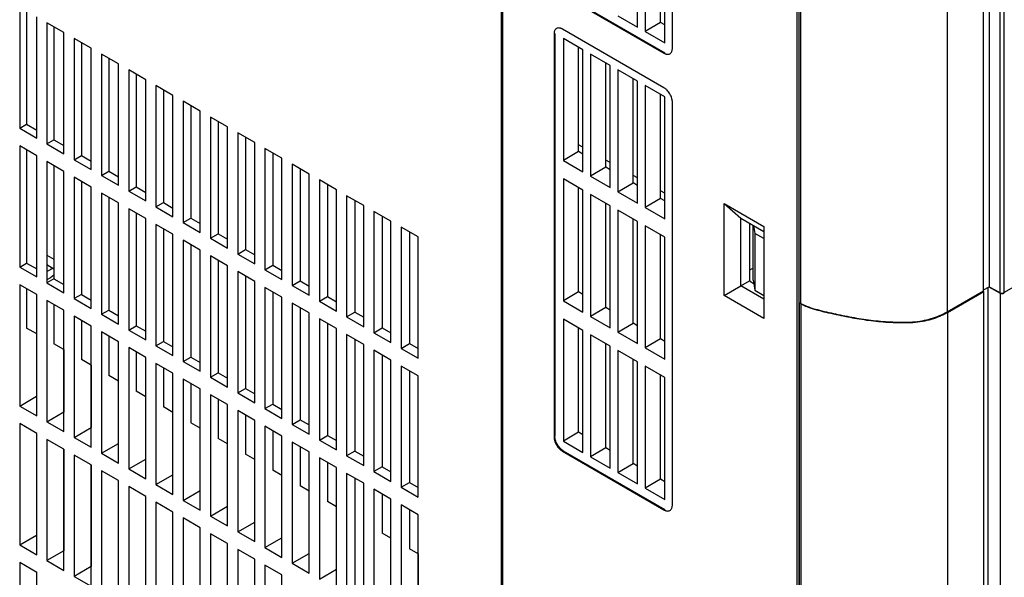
# Model space of a CAD drawing. Header units: millimetres. Extents: x 0 to 423, y 0 to 297.
# Tile 18 of 41: x 311 to 367, y 101 to 132. Entities that reach past the tile are written whole.
import ezdxf

# ---------------------------------------------------------------- set-up
doc = ezdxf.new("R2010")
doc.units = ezdxf.units.MM
doc.layers.add('实线', color=2, linetype='Continuous', lineweight=25)

msp = doc.modelspace()

# ---------------------------------------------------------------- linework, layer by layer
at = {"layer": '实线', "color": 2, "linetype": 'Continuous', "lineweight": 25, "true_color": 0xffff00}
for p, q in [((338.5428, 162.7689), (338.5428, 77.6266)), ((338.6371, 77.5722), (338.6371, 162.7144)), ((366.5852, 158.3184), (366.5852, 117.0667)), ((366.8185, 158.3196), (366.8185, 117.0679)), ((365.9841, 155.7214), (365.9841, 117.4018)), ((365.6668, 117.1642), (365.6668, 154.4158)), ((348.1761, 130.8089), (348.1761, 153.4617)), ((355.1834, 153.1625), (355.1834, 68.0202)), ((355.2777, 153.2169), (355.2777, 68.0746)), ((355.2827, 153.0784), (355.2827, 116.5253)), ((355.4024, 116.4586), (355.4024, 153.0093)), ((363.6228, 153.2359), (363.6228, 115.9843)), ((366.8185, 117.0679), (407.3231, 140.4507)), ((346.2148, 131.9975), (346.2148, 138.8559)), ((346.639, 138.6116), (346.639, 131.7521)), ((347.5124, 132.2563), (347.5124, 138.1079)), ((347.7478, 131.1115), (347.7478, 137.972)), ((341.9943, 133.8332), (347.7047, 130.5367)), ((342.0415, 133.8604), (347.7519, 130.5639)), ((311.4774, 133.1349), (311.4774, 126.3142)), ((311.8678, 132.9095), (311.8678, 126.5396)), ((312.4342, 125.7618), (312.4342, 132.5825)), ((345.1079, 132.6372), (346.2148, 131.9974)), ((313.9663, 131.6981), (313.0094, 132.2504)), ((313.0094, 132.2504), (313.0094, 125.4297)), ((313.4056, 132.0217), (313.4056, 125.6584)), ((347.7047, 128.5925), (341.9943, 131.889)), ((347.5124, 132.2563), (346.639, 131.7522)), ((347.7478, 132.1213), (347.5124, 132.2563)), ((313.9663, 124.8774), (313.9663, 131.6981)), ((315.4983, 130.8136), (314.5415, 131.366)), ((314.5415, 131.366), (314.5415, 124.5453)), ((341.5229, 131.6168), (341.5229, 108.964)), ((341.5701, 131.644), (341.5701, 108.9912)), ((342.0456, 131.3608), (342.0456, 124.5078)), ((343.1488, 130.7247), (342.0456, 131.3607)), ((346.639, 131.7522), (347.7478, 131.1114)), ((314.9434, 131.134), (314.9434, 124.7773)), ((315.4983, 123.9929), (315.4983, 130.8136)), ((342.9016, 125.002), (342.9016, 130.8672)), ((343.1488, 123.8705), (343.1488, 130.7245)), ((316.0736, 130.4815), (316.0736, 123.6609)), ((317.0304, 129.9292), (316.0736, 130.4815)), ((316.4811, 130.2463), (316.4811, 123.8962)), ((343.5767, 130.478), (343.5767, 123.6228)), ((344.6818, 129.8408), (343.5767, 130.4779)), ((347.7047, 130.5367), (347.7519, 130.5639)), ((317.0304, 123.1085), (317.0304, 129.9292)), ((318.5624, 129.0447), (317.6056, 129.5971)), ((317.6056, 129.5971), (317.6056, 122.7764)), ((344.4385, 124.1204), (344.4385, 129.981)), ((344.6818, 122.9844), (344.6818, 129.8406)), ((345.1079, 129.5952), (345.1079, 122.7378)), ((346.2148, 128.9569), (345.1079, 129.5951)), ((318.0189, 129.3585), (318.0189, 123.015)), ((318.5624, 122.2241), (318.5624, 129.0447)), ((345.9754, 123.2387), (345.9754, 129.0949)), ((319.1377, 128.7127), (319.1377, 121.892)), ((320.0945, 128.1603), (319.1377, 128.7127)), ((319.5567, 128.4708), (319.5567, 122.1339)), ((346.2148, 122.0984), (346.2148, 128.9567)), ((346.639, 128.7124), (346.639, 121.8529)), ((347.7478, 128.073), (346.639, 128.7122)), ((320.0945, 121.3396), (320.0945, 128.1603)), ((347.5124, 122.3571), (347.5124, 128.2087)), ((347.7478, 121.2123), (347.7478, 128.0728)), ((321.6266, 127.2759), (320.6698, 127.8282)), ((320.6698, 127.8282), (320.6698, 121.0075)), ((321.0945, 127.583), (321.0945, 121.2527)), ((348.1761, 105.1232), (348.1761, 127.776)), ((321.6266, 120.4552), (321.6266, 127.2759)), ((323.1586, 126.3914), (322.2018, 126.9438)), ((322.2018, 126.9438), (322.2018, 120.1231)), ((311.4774, 126.3142), (311.8678, 126.5396)), ((311.4774, 126.3142), (312.4342, 125.7618)), ((311.8678, 126.5396), (312.4342, 126.215)), ((322.6323, 126.6953), (322.6323, 120.3716)), ((323.1586, 119.5707), (323.1586, 126.3914)), ((323.7339, 126.0593), (323.7339, 119.2387)), ((324.6907, 125.507), (323.7339, 126.0593)), ((324.1701, 125.8075), (324.1701, 119.4905)), ((341.5701, 126.1356), (341.5229, 126.1621)), ((312.4342, 124.7709), (311.4774, 125.3233)), ((311.4774, 125.3233), (311.4774, 118.5026)), ((313.0094, 125.4297), (313.4056, 125.6584)), ((313.0094, 125.4297), (313.9663, 124.8774)), ((313.4056, 125.6584), (313.9663, 125.3372)), ((324.6907, 118.6863), (324.6907, 125.507)), ((325.266, 125.1749), (325.266, 118.3542)), ((326.2228, 124.6225), (325.266, 125.1749)), ((341.5229, 125.4653), (341.5701, 125.4385)), ((343.1488, 125.2463), (342.9016, 125.3855)), ((311.8678, 125.0979), (311.8678, 118.728)), ((312.4342, 117.9503), (312.4342, 124.7709)), ((314.5415, 124.5453), (314.9434, 124.7773)), ((314.9434, 124.7773), (315.4983, 124.4593)), ((325.7079, 124.9198), (325.7079, 118.6093)), ((326.2228, 117.8019), (326.2228, 124.6225)), ((341.5701, 124.8557), (341.5229, 124.8829)), ((342.9015, 125.002), (342.0456, 124.5079)), ((343.1488, 124.8602), (342.9015, 125.002)), ((313.9663, 123.8865), (313.0094, 124.4389)), ((313.0094, 124.4389), (313.0094, 117.6182)), ((313.4056, 124.2102), (313.4056, 117.8469)), ((314.5415, 124.5453), (315.4983, 123.9929)), ((326.798, 124.2904), (326.798, 117.4698)), ((327.7548, 123.7381), (326.798, 124.2904)), ((327.2457, 124.032), (327.2457, 117.7282)), ((342.0456, 124.5079), (343.1488, 123.8704)), ((344.4385, 124.1204), (343.5767, 123.6229)), ((344.6818, 124.3827), (344.4385, 124.5198)), ((344.6818, 123.9809), (344.4385, 124.1204)), ((313.9663, 117.0658), (313.9663, 123.8865)), ((314.5415, 123.5544), (314.5415, 116.7337)), ((315.4983, 123.0021), (314.5415, 123.5544)), ((316.0736, 123.6609), (316.4811, 123.8962)), ((316.0736, 123.6609), (317.0304, 123.1085)), ((316.4811, 123.8962), (317.0304, 123.5814)), ((327.7548, 116.9174), (327.7548, 123.7381)), ((342.0456, 123.4676), (342.0456, 116.6146)), ((343.1488, 122.8315), (342.0456, 123.4675)), ((343.5767, 123.6229), (344.6818, 122.9843)), ((346.2148, 123.5192), (345.9754, 123.654)), ((314.9434, 123.3224), (314.9434, 116.9657)), ((315.4983, 116.1814), (315.4983, 123.0021)), ((317.6056, 122.7764), (318.0189, 123.015)), ((318.0189, 123.015), (318.5624, 122.7036)), ((329.2869, 122.8536), (328.3301, 123.406)), ((328.3301, 123.406), (328.3301, 116.5853)), ((328.7834, 123.1443), (328.7834, 116.8471)), ((342.9016, 117.1088), (342.9016, 122.974)), ((345.1079, 122.7378), (345.9754, 123.2387)), ((346.2148, 123.1015), (345.9754, 123.2388)), ((316.0736, 122.67), (316.0736, 115.8493)), ((317.0304, 122.1176), (316.0736, 122.67)), ((316.4811, 122.4347), (316.4811, 116.0846)), ((317.6056, 122.7764), (318.5624, 122.2241)), ((329.2869, 116.033), (329.2869, 122.8536)), ((330.819, 121.9692), (329.8622, 122.5216)), ((329.8622, 122.5216), (329.8622, 115.7009)), ((343.1488, 115.9772), (343.1488, 122.8313)), ((343.5767, 122.5848), (343.5767, 115.7296)), ((344.6818, 121.9475), (343.5767, 122.5847)), ((345.1079, 122.738), (346.2148, 122.0982)), ((347.5124, 122.3571), (346.639, 121.853)), ((347.7478, 122.6557), (347.5124, 122.7882)), ((347.7478, 122.2221), (347.5124, 122.3571)), ((317.0304, 115.2969), (317.0304, 122.1176)), ((319.1377, 121.892), (319.5567, 122.1339)), ((319.1377, 121.892), (320.0945, 121.3396)), ((319.5567, 122.1339), (320.0945, 121.8257)), ((330.3212, 122.2565), (330.3212, 115.9659)), ((330.819, 115.1485), (330.819, 121.9692)), ((344.4385, 116.2271), (344.4385, 122.0878)), ((344.6818, 115.0912), (344.6818, 121.9474)), ((346.639, 121.853), (347.7478, 121.2122)), ((351.0822, 122.077), (353.3213, 120.7843)), ((351.0822, 116.9055), (351.0822, 122.077)), ((351.0822, 122.077), (352.025, 121.2605)), ((318.5624, 121.2332), (317.6056, 121.7855)), ((317.6056, 121.7855), (317.6056, 114.9648)), ((318.0189, 121.5469), (318.0189, 115.2034)), ((320.6698, 121.0075), (321.0945, 121.2527)), ((321.0945, 121.2527), (321.6266, 120.9479)), ((332.351, 121.0848), (331.3942, 121.6371)), ((331.3942, 121.6371), (331.3942, 114.8164)), ((331.859, 121.3688), (331.859, 115.0848)), ((345.1079, 121.702), (345.1079, 114.8446)), ((346.2148, 121.0636), (345.1079, 121.7018)), ((352.025, 121.2605), (353.3213, 120.5121)), ((352.025, 117.4499), (352.025, 121.2605)), ((318.5624, 114.4125), (318.5624, 121.2332)), ((319.1377, 120.9011), (319.1377, 114.0804)), ((320.0945, 120.3487), (319.1377, 120.9011)), ((320.6698, 121.0075), (321.6266, 120.4552)), ((332.351, 114.2641), (332.351, 121.0848)), ((333.8831, 120.2003), (332.9263, 120.7527)), ((332.9263, 120.7527), (332.9263, 113.932)), ((345.9754, 115.3455), (345.9754, 121.2016)), ((346.2148, 114.2051), (346.2148, 121.0635)), ((346.639, 120.8191), (346.639, 113.9596)), ((347.7478, 120.1797), (346.639, 120.819)), ((352.5069, 120.9822), (352.5069, 117.7281)), ((352.7269, 117.7691), (352.7269, 120.8552)), ((352.7423, 120.8463), (352.8114, 120.4)), ((353.3213, 120.7843), (353.3213, 115.6129)), ((319.5567, 120.6592), (319.5567, 114.3223)), ((320.0945, 113.528), (320.0945, 120.3487)), ((322.2018, 120.1231), (322.6323, 120.3716)), ((322.6323, 120.3716), (323.1586, 120.07)), ((333.3968, 120.481), (333.3968, 114.2036)), ((333.8831, 113.3796), (333.8831, 120.2003)), ((347.5124, 114.4639), (347.5124, 120.3155)), ((347.7478, 113.3191), (347.7478, 120.1796)), ((353.3213, 120.1107), (352.8114, 120.4)), ((352.8114, 120.4), (352.8114, 117.2064)), ((321.6266, 119.4643), (320.6698, 120.0166)), ((320.6698, 120.0166), (320.6698, 113.196)), ((321.0945, 119.7714), (321.0945, 113.4412)), ((322.2018, 120.1231), (323.1586, 119.5707)), ((313.0094, 119.1794), (313.4056, 118.9539)), ((321.6266, 112.6436), (321.6266, 119.4643)), ((323.1586, 118.5798), (322.2018, 119.1322)), ((322.2018, 119.1322), (322.2018, 112.3115)), ((323.7339, 119.2387), (324.1701, 119.4905)), ((323.7339, 119.2387), (324.6907, 118.6863)), ((324.1701, 119.4905), (324.6907, 119.1922)), ((311.4774, 118.5026), (311.8678, 118.728)), ((311.4774, 118.5026), (312.4342, 117.9503)), ((311.8678, 118.728), (312.4342, 118.4034)), ((313.0094, 118.6439), (313.4056, 118.4153)), ((322.6323, 118.8837), (322.6323, 112.56)), ((323.1586, 111.7592), (323.1586, 118.5798)), ((325.266, 118.3542), (325.7079, 118.6093)), ((325.7079, 118.6093), (326.2228, 118.3143)), ((313.0094, 118.2529), (313.2048, 118.3657)), ((313.2048, 118.3657), (313.3251, 118.4617)), ((313.4056, 118.053), (313.2048, 117.8929)), ((323.7339, 118.2478), (323.7339, 111.4271)), ((324.6907, 117.6954), (323.7339, 118.2478)), ((324.1701, 117.9959), (324.1701, 111.6789)), ((325.266, 118.3542), (326.2228, 117.8019)), ((352.7269, 118.4537), (352.5069, 118.3267)), ((311.4774, 117.5117), (311.4774, 110.691)), ((312.4342, 116.9594), (311.4774, 117.5117)), ((313.2048, 117.8929), (313.0094, 117.7801)), ((313.4056, 117.8469), (313.0094, 117.6182)), ((313.0094, 117.6182), (313.9663, 117.0658)), ((313.4056, 117.8469), (313.9663, 117.5256)), ((324.6907, 110.8747), (324.6907, 117.6954)), ((326.798, 117.4698), (327.2457, 117.7282)), ((326.798, 117.4698), (327.7548, 116.9174)), ((327.2457, 117.7282), (327.7548, 117.4364)), ((351.0822, 116.9055), (352.025, 117.4499)), ((352.025, 117.4499), (352.5069, 117.7281)), ((353.3213, 116.7016), (352.025, 117.4499)), ((352.5069, 117.7281), (352.7547, 117.5841)), ((352.7269, 117.7691), (352.8114, 117.2064)), ((365.6668, 117.2186), (365.9841, 117.4018)), ((365.9714, 117.3944), (366.6058, 117.0408)), ((365.9841, 117.4018), (366.5852, 117.0667)), ((311.8678, 117.2863), (311.8678, 115.0785)), ((312.4342, 110.1387), (312.4342, 116.9594)), ((314.9434, 116.9657), (314.5415, 116.7337)), ((314.9434, 116.9657), (315.4983, 116.6477)), ((326.2228, 116.811), (325.266, 117.3633)), ((325.266, 117.3633), (325.266, 110.5426)), ((325.7079, 117.1082), (325.7079, 110.7978)), ((328.3301, 116.5853), (328.7834, 116.8471)), ((328.7834, 116.8471), (329.2869, 116.5586)), ((342.9015, 117.1088), (342.0456, 116.6147)), ((343.1488, 116.967), (342.9015, 117.1088)), ((353.3213, 115.6129), (351.0822, 116.9055)), ((352.8114, 117.2064), (353.3213, 116.9069)), ((363.6228, 115.9843), (365.6668, 117.1642)), ((363.6442, 115.9579), (365.6882, 117.1379)), ((365.6882, 117.1379), (365.6547, 117.1572)), ((365.6882, 67.9222), (365.6882, 117.1379)), ((365.9097, 117.3588), (365.9095, 66.649)), ((366.6058, 117.0408), (366.6065, 63.8246)), ((313.0094, 116.6273), (313.0094, 109.8066)), ((313.9663, 116.0749), (313.0094, 116.6273)), ((313.4056, 116.3986), (313.4056, 114.1908)), ((314.5415, 116.7337), (315.4983, 116.1814)), ((326.2228, 109.9903), (326.2228, 116.811)), ((326.798, 116.4789), (326.798, 109.6582)), ((327.7548, 115.9265), (326.798, 116.4789)), ((328.3301, 116.5853), (329.2869, 116.033)), ((342.0456, 116.6147), (343.1488, 115.9771)), ((355.2827, 116.5253), (355.4024, 116.4586)), ((355.3168, 116.5063), (355.304, 116.499)), ((355.4238, 116.4322), (355.304, 116.499)), ((355.304, 116.499), (355.304, 67.9819)), ((355.4238, 67.9175), (355.4238, 116.4322)), ((313.9663, 109.2542), (313.9663, 116.0749)), ((314.5415, 115.7428), (314.5415, 108.9222)), ((315.4983, 115.1905), (314.5415, 115.7428)), ((316.0736, 115.8493), (316.4811, 116.0846)), ((316.0736, 115.8493), (317.0304, 115.2969)), ((316.4811, 116.0846), (317.0304, 115.7699)), ((327.2457, 116.2205), (327.2457, 109.9166)), ((327.7548, 109.1058), (327.7548, 115.9265)), ((329.8622, 115.7009), (330.3212, 115.9659)), ((330.3212, 115.9659), (330.819, 115.6807)), ((344.4385, 116.2272), (343.5767, 115.7297)), ((343.5767, 115.7297), (344.6818, 115.0911)), ((344.6818, 116.0876), (344.4385, 116.2272)), ((363.6442, 115.9579), (363.6442, 66.7423)), ((314.9434, 115.5109), (314.9434, 113.303)), ((315.4983, 108.3698), (315.4983, 115.1905)), ((317.6056, 114.9648), (318.0189, 115.2034)), ((318.0189, 115.2034), (318.5624, 114.892)), ((329.2869, 115.0421), (328.3301, 115.5944)), ((328.3301, 115.5944), (328.3301, 108.7738)), ((328.7834, 115.3327), (328.7834, 109.0355)), ((329.8622, 115.7009), (330.819, 115.1485)), ((342.0456, 115.5744), (342.0456, 108.7214)), ((343.1488, 114.9382), (342.0456, 115.5742)), ((345.1079, 114.8446), (345.9754, 115.3455)), ((346.2148, 115.2083), (345.9754, 115.3455)), ((312.4342, 114.7516), (311.8678, 115.0785)), ((312.4227, 114.7582), (312.4227, 111.2368)), ((316.0736, 114.8584), (316.0736, 108.0377)), ((317.0304, 114.306), (316.0736, 114.8584)), ((316.4811, 114.6231), (316.4811, 112.4153)), ((317.6056, 114.9648), (318.5624, 114.4125)), ((329.2869, 108.2214), (329.2869, 115.0421)), ((329.8622, 114.71), (329.8622, 107.8893)), ((330.819, 114.1576), (329.8622, 114.71)), ((331.3942, 114.8164), (331.859, 115.0848)), ((331.3942, 114.8164), (332.351, 114.2641)), ((331.859, 115.0848), (332.351, 114.8029)), ((342.9016, 109.2155), (342.9016, 115.0808)), ((343.1488, 108.084), (343.1488, 114.9381)), ((343.5767, 114.6916), (343.5767, 107.8364)), ((344.6818, 114.0543), (343.5767, 114.6914)), ((345.1079, 114.8447), (346.2148, 114.205)), ((313.9663, 113.8671), (313.4056, 114.1908)), ((317.0304, 107.4854), (317.0304, 114.306)), ((319.1377, 114.0804), (319.5567, 114.3223)), ((319.1377, 114.0804), (320.0945, 113.528)), ((319.5567, 114.3223), (320.0945, 114.0142)), ((330.3212, 114.445), (330.3212, 108.1543)), ((330.819, 107.337), (330.819, 114.1576)), ((332.9263, 113.932), (333.3968, 114.2036)), ((333.3968, 114.2036), (333.8831, 113.925)), ((344.4385, 108.3339), (344.4385, 114.1946)), ((344.6818, 107.198), (344.6818, 114.0542)), ((347.5124, 114.4639), (346.639, 113.9598)), ((347.7478, 114.3289), (347.5124, 114.4639)), ((313.9605, 113.8704), (313.9605, 110.3557)), ((317.6056, 113.974), (317.6056, 107.1533)), ((318.5624, 113.4216), (317.6056, 113.974)), ((318.0189, 113.7354), (318.0189, 111.5275)), ((331.3942, 113.8255), (331.3942, 107.0049)), ((332.351, 113.2732), (331.3942, 113.8255)), ((331.859, 113.5572), (331.859, 107.2732)), ((332.9263, 113.932), (333.8831, 113.3796)), ((345.1079, 113.8087), (345.1079, 106.9514)), ((346.2148, 113.1704), (345.1079, 113.8086)), ((346.639, 113.9598), (347.7478, 113.3189)), ((315.4983, 112.9827), (314.9434, 113.303)), ((315.4983, 112.9827), (315.4983, 109.4745)), ((318.5624, 106.6009), (318.5624, 113.4216)), ((319.1377, 113.0895), (319.1377, 106.2688)), ((320.0945, 112.5372), (319.1377, 113.0895)), ((320.6698, 113.196), (321.0945, 113.4412)), ((320.6698, 113.196), (321.6266, 112.6436)), ((321.0945, 113.4412), (321.6266, 113.1363)), ((332.351, 106.4525), (332.351, 113.2732)), ((333.8831, 112.3887), (332.9263, 112.9411)), ((332.9263, 112.9411), (332.9263, 106.1204)), ((345.9754, 107.4523), (345.9754, 113.3084)), ((346.2148, 106.3119), (346.2148, 113.1703)), ((317.0304, 112.0982), (316.4811, 112.4153)), ((319.5567, 112.8476), (319.5567, 110.6398)), ((320.0945, 105.7165), (320.0945, 112.5372)), ((322.2018, 112.3115), (322.6323, 112.56)), ((322.6323, 112.56), (323.1586, 112.2584)), ((333.3968, 112.6695), (333.3968, 106.3921)), ((333.8831, 105.5681), (333.8831, 112.3887)), ((346.639, 112.9259), (346.639, 106.0664)), ((347.7478, 112.2865), (346.639, 112.9258)), ((347.5124, 106.5707), (347.5124, 112.4222)), ((320.6698, 112.2051), (320.6698, 105.3844)), ((321.6266, 111.6527), (320.6698, 112.2051)), ((321.0945, 111.9599), (321.0945, 109.7521)), ((322.2018, 112.3115), (323.1586, 111.7592)), ((347.7478, 105.4258), (347.7478, 112.2864)), ((318.5624, 111.2138), (318.0189, 111.5275)), ((321.6266, 104.832), (321.6266, 111.6527)), ((322.2018, 111.3206), (322.2018, 104.4999)), ((323.1586, 110.7683), (322.2018, 111.3206)), ((323.7339, 111.4271), (324.1701, 111.6789)), ((323.7339, 111.4271), (324.6907, 110.8747)), ((324.1701, 111.6789), (324.6907, 111.3806)), ((311.4774, 110.691), (312.4227, 111.2368)), ((312.4227, 111.2368), (312.4342, 111.2302)), ((322.6323, 111.0721), (322.6323, 108.8643)), ((323.1586, 103.9476), (323.1586, 110.7683)), ((325.266, 110.5426), (325.7079, 110.7978)), ((325.7079, 110.7978), (326.2228, 110.5027)), ((311.4774, 110.691), (312.4342, 110.1387)), ((313.0094, 109.8066), (313.9605, 110.3557)), ((313.9605, 110.3557), (313.9663, 110.3524)), ((320.0945, 110.3293), (319.5567, 110.6398)), ((323.7339, 110.4362), (323.7339, 103.6155)), ((324.6907, 109.8838), (323.7339, 110.4362)), ((324.1701, 110.1844), (324.1701, 107.9766)), ((325.266, 110.5426), (326.2228, 109.9903)), ((312.4342, 109.1478), (311.4774, 109.7001)), ((311.4774, 109.7001), (311.4774, 102.8795)), ((313.0094, 109.8066), (313.9663, 109.2542)), ((321.6266, 109.4449), (321.0945, 109.7521)), ((324.6907, 103.0631), (324.6907, 109.8838)), ((326.798, 109.6582), (327.2457, 109.9166)), ((326.798, 109.6582), (327.7548, 109.1058)), ((327.2457, 109.9166), (327.7548, 109.6249)), ((312.4227, 109.1544), (312.4227, 103.4252)), ((312.4342, 102.3271), (312.4342, 109.1478)), ((314.5415, 108.9222), (315.4983, 109.4745)), ((315.4983, 109.4745), (315.4983, 109.4745)), ((325.266, 109.5517), (325.266, 102.7311)), ((326.2228, 108.9994), (325.266, 109.5517)), ((325.7079, 109.2966), (325.7079, 107.0888)), ((342.9015, 109.2156), (342.0456, 108.7215)), ((343.1488, 109.0738), (342.9015, 109.2156)), ((313.0094, 108.8157), (313.0094, 101.995)), ((313.9663, 108.2633), (313.0094, 108.8157)), ((314.5415, 108.9222), (315.4983, 108.3698)), ((316.0736, 108.0377), (317.0304, 108.5901)), ((323.1586, 108.5605), (322.6323, 108.8643)), ((326.2228, 102.1787), (326.2228, 108.9994)), ((326.798, 108.6673), (326.798, 101.8466)), ((327.7548, 108.1149), (326.798, 108.6673)), ((328.3301, 108.7738), (328.7834, 109.0355)), ((328.3301, 108.7738), (329.2869, 108.2214)), ((328.7834, 109.0355), (329.2869, 108.747)), ((342.0456, 108.7215), (343.1488, 108.0839)), ((313.9605, 108.2667), (313.9605, 102.5441)), ((313.9663, 101.4427), (313.9663, 108.2633)), ((316.0736, 108.0377), (317.0304, 107.4854)), ((324.6907, 107.676), (324.1701, 107.9766)), ((327.2457, 108.4089), (327.2457, 106.2011)), ((327.7548, 101.2943), (327.7548, 108.1149)), ((330.3212, 108.1543), (329.8622, 107.8893)), ((330.3212, 108.1543), (330.819, 107.8691)), ((341.9943, 108.1475), (342.0415, 108.1747)), ((341.9943, 108.1475), (347.7047, 104.851)), ((342.0415, 108.1747), (347.7519, 104.8782)), ((344.4385, 108.3339), (343.5767, 107.8365)), ((344.6818, 108.1944), (344.4385, 108.3339)), ((314.5415, 107.9313), (314.5415, 101.1106)), ((315.4983, 107.3789), (314.5415, 107.9313)), ((317.6056, 107.1533), (318.5624, 107.7056)), ((328.3301, 107.7829), (328.3301, 100.9622)), ((329.2869, 107.2305), (328.3301, 107.7829)), ((328.7834, 107.5211), (328.7834, 105.3133)), ((329.8622, 107.8893), (330.819, 107.337)), ((343.5767, 107.8365), (344.6818, 107.1978)), ((345.1079, 106.9514), (345.9754, 107.4523)), ((346.2148, 107.315), (345.9754, 107.4523)), ((315.4983, 100.5582), (315.4983, 107.3789)), ((315.4983, 107.3789), (315.4983, 101.6629)), ((316.0736, 107.0468), (316.0736, 100.2261)), ((317.0304, 106.4945), (316.0736, 107.0468)), ((317.6056, 107.1533), (318.5624, 106.6009)), ((326.2228, 106.7916), (325.7079, 107.0888)), ((329.2869, 100.4098), (329.2869, 107.2305)), ((329.8622, 106.8984), (329.8622, 100.0777)), ((330.819, 106.3461), (329.8622, 106.8984)), ((331.859, 107.2732), (331.3942, 107.0049)), ((331.3942, 107.0049), (332.351, 106.4525)), ((331.859, 107.2732), (332.351, 106.9913)), ((345.1079, 106.9515), (346.2148, 106.3118)), ((317.0304, 99.6738), (317.0304, 106.4945)), ((319.1377, 106.2688), (320.0945, 106.8212)), ((330.3212, 106.6334), (330.3212, 100.3428)), ((330.819, 99.5254), (330.819, 106.3461)), ((332.9263, 106.1204), (333.3968, 106.3921)), ((333.3968, 106.3921), (333.8831, 106.1134)), ((347.5124, 106.5707), (346.639, 106.0665)), ((347.7478, 106.4357), (347.5124, 106.5707)), ((318.5624, 105.61), (317.6056, 106.1624)), ((317.6056, 106.1624), (317.6056, 99.3417)), ((319.1377, 106.2688), (320.0945, 105.7165)), ((320.6698, 105.3844), (321.6266, 105.9368)), ((327.7548, 105.9071), (327.2457, 106.2011)), ((331.3942, 106.014), (331.3942, 99.1933)), ((332.351, 105.4616), (331.3942, 106.014)), ((331.859, 105.7456), (331.859, 103.5378)), ((332.9263, 106.1204), (333.8831, 105.5681)), ((346.639, 106.0665), (347.7478, 105.4257)), ((318.5624, 98.7893), (318.5624, 105.61)), ((319.1377, 105.2779), (319.1377, 98.4573)), ((320.0945, 104.7256), (319.1377, 105.2779)), ((320.6698, 105.3844), (321.6266, 104.832)), ((329.2869, 105.0227), (328.7834, 105.3133)), ((332.351, 98.6409), (332.351, 105.4616)), ((320.0945, 97.9049), (320.0945, 104.7256)), ((322.2018, 104.4999), (323.1586, 105.0523)), ((332.9263, 105.1295), (332.9263, 98.3089)), ((333.8831, 104.5772), (332.9263, 105.1295)), ((333.3968, 104.8579), (333.3968, 102.6501)), ((347.7047, 104.851), (347.7519, 104.8782)), ((321.6266, 103.8411), (320.6698, 104.3935)), ((320.6698, 104.3935), (320.6698, 97.5728)), ((322.2018, 104.4999), (323.1586, 103.9476)), ((323.7339, 103.6155), (324.6907, 104.1679)), ((333.8831, 97.7565), (333.8831, 104.5772)), ((321.6266, 97.0205), (321.6266, 103.8411)), ((323.7339, 103.6155), (324.6907, 103.0631)), ((332.351, 103.2538), (331.859, 103.5378)), ((311.4774, 102.8795), (312.4227, 103.4252)), ((312.4227, 103.4252), (312.4342, 103.4186)), ((323.1586, 102.9567), (322.2018, 103.5091)), ((322.2018, 103.5091), (322.2018, 96.6884)), ((325.266, 102.7311), (326.2228, 103.2834)), ((311.4774, 102.8795), (312.4342, 102.3271)), ((313.9605, 102.5441), (313.0094, 101.995)), ((313.9605, 102.5441), (313.9663, 102.5408)), ((323.1586, 96.136), (323.1586, 102.9567)), ((323.7339, 102.6246), (323.7339, 95.8039)), ((324.6907, 102.0723), (323.7339, 102.6246)), ((325.266, 102.7311), (326.2228, 102.1787)), ((333.8831, 102.3694), (333.3968, 102.6501)), ((312.4342, 101.3362), (311.4774, 101.8886)), ((311.4774, 101.8886), (311.4774, 95.0679)), ((313.0094, 101.995), (313.9663, 101.4427)), ((324.6907, 95.2516), (324.6907, 102.0723)), ((326.798, 101.8466), (327.7548, 102.399)), ((333.8829, 102.3695), (333.8829, 98.8611)), ((333.8831, 102.1953), (333.8829, 102.1954)), ((312.4227, 101.3428), (312.4227, 96.7853)), ((312.4342, 94.5155), (312.4342, 101.3362)), ((315.4983, 101.6629), (314.5415, 101.1106)), ((315.4983, 101.6629), (315.4983, 101.6629)), ((326.2228, 101.1878), (325.266, 101.7402)), ((325.266, 101.7402), (325.266, 94.9195)), ((326.798, 101.8466), (327.7548, 101.2943)), ((328.3301, 100.9622), (329.2869, 101.5145)), ((314.5415, 101.1106), (315.4983, 100.5582)), ((326.2228, 94.3671), (326.2228, 101.1878))]:
    msp.add_line(p, q, dxfattribs=at)
for centre, radius, start, end in [((366.7007, 117.2958), 0.2566, 243.23378, 297.34352), ((366.7221, 117.2692), 0.2563, 243.01896, 297.35921)]:
    msp.add_arc(centre, radius, start, end, dxfattribs=at)
for points, knots in [([(341.9943, 131.889), (341.9844, 131.8946), (341.9646, 131.9056), (341.9351, 131.9193), (341.906, 131.9308), (341.8772, 131.94), (341.8487, 131.9469), (341.7999, 131.9547), (341.7336, 131.9535), (341.6588, 131.9259), (341.5974, 131.8749), (341.5587, 131.8105), (341.5366, 131.7447), (341.525, 131.684), (341.5236, 131.6393), (341.5229, 131.6168)], [0, 0, 0, 0, 0.0402761, 0.0802426, 0.1200582, 0.159883, 0.1998773, 0.2401994, 0.3700431, 0.5000574, 0.6299012, 0.7599156, 0.8401208, 0.919721, 1, 1, 1, 1]), ([(347.7047, 130.5367), (347.7147, 130.5311), (347.7345, 130.5201), (347.7639, 130.5064), (347.7931, 130.4948), (347.8219, 130.4857), (347.8504, 130.4788), (347.8991, 130.471), (347.9655, 130.4721), (348.0403, 130.4997), (348.1016, 130.5508), (348.1404, 130.6151), (348.1625, 130.681), (348.174, 130.7417), (348.1754, 130.7864), (348.1761, 130.8089)], [0, 0, 0, 0, 0.0402761, 0.0802426, 0.1200582, 0.159883, 0.1998773, 0.2401994, 0.3700431, 0.5000574, 0.6299012, 0.7599156, 0.8401208, 0.919721, 1, 1, 1, 1]), ([(348.1761, 127.776), (348.176, 127.7876), (348.1756, 127.8106), (348.1727, 127.8463), (348.1682, 127.8826), (348.1617, 127.9196), (348.1534, 127.9573), (348.1358, 128.0238), (348.1017, 128.1201), (348.0403, 128.2419), (347.9655, 128.3559), (347.8904, 128.444), (347.8223, 128.5089), (347.764, 128.5559), (347.7245, 128.5803), (347.7047, 128.5925)], [0, 0, 0, 0, 0.0402761, 0.0802426, 0.1200582, 0.159883, 0.1998773, 0.2401994, 0.3700431, 0.5000574, 0.6299012, 0.7599156, 0.8401208, 0.919721, 1, 1, 1, 1]), ([(355.4024, 116.4586), (355.536, 116.3841), (355.833, 116.2566), (356.3266, 116.1067), (356.8394, 115.9809), (357.1837, 115.9053), (357.5283, 115.832), (357.7009, 115.7965), (358.0486, 115.7275), (358.2238, 115.6941), (358.5768, 115.631), (358.7547, 115.6013), (359.1122, 115.548), (359.2918, 115.5245), (359.6527, 115.4841), (359.834, 115.4672), (360.1989, 115.439), (360.5661, 115.4161), (360.9369, 115.4061), (361.3076, 115.406), (361.4928, 115.4109), (361.8598, 115.4363), (362.0416, 115.4571), (362.3963, 115.5175), (362.5693, 115.5572), (362.8993, 115.6543), (363.2127, 115.7691), (363.4897, 115.9105), (363.6228, 115.9843)], [0, 0, 0, 0, 0.0625, 0.125, 0.1875, 0.25, 0.25, 0.3125, 0.3125, 0.375, 0.375, 0.4375, 0.4375, 0.5, 0.5, 0.5625, 0.5625, 0.625, 0.6875, 0.6875, 0.75, 0.75, 0.8125, 0.8125, 0.875, 0.875, 0.9375, 1, 1, 1, 1]), ([(355.4238, 116.4322), (355.4449, 116.4207), (355.4875, 116.3975), (355.5551, 116.3641), (355.6264, 116.3312), (355.7014, 116.299), (355.7801, 116.2675), (355.9079, 116.2196), (356.0971, 116.1567), (356.4098, 116.0659), (356.8394, 115.9593), (357.3663, 115.8432), (357.9062, 115.7322), (358.4313, 115.6325), (358.9527, 115.5454), (359.4919, 115.4749), (360.0375, 115.4236), (360.603, 115.389), (361.1581, 115.3745), (361.7182, 115.3913), (362.2495, 115.4531), (362.7672, 115.5715), (363.1144, 115.7), (363.3332, 115.7981), (363.4383, 115.8487), (363.5423, 115.902), (363.6093, 115.9388), (363.6442, 115.9579)], [0, 0, 0, 0, 0.00980514, 0.01984245, 0.03012568, 0.04066761, 0.05148012, 0.06257422, 0.09223276, 0.12533334, 0.18101981, 0.25045115, 0.31622814, 0.37501805, 0.43758353, 0.49991585, 0.56205197, 0.62461648, 0.69232746, 0.74998815, 0.8140655, 0.87493152, 0.93739151, 0.95287425, 0.96872643, 0.98371091, 1, 1, 1, 1]), ([(341.5229, 108.964), (341.5231, 108.9525), (341.5235, 108.9294), (341.5263, 108.8937), (341.5309, 108.8574), (341.5374, 108.8204), (341.5457, 108.7827), (341.5632, 108.7163), (341.5974, 108.62), (341.6587, 108.4982), (341.7336, 108.3841), (341.8087, 108.296), (341.8768, 108.2311), (341.9351, 108.1842), (341.9745, 108.1598), (341.9943, 108.1475)], [0, 0, 0, 0, 0.0402761, 0.0802426, 0.1200582, 0.159883, 0.1998773, 0.2401994, 0.3700431, 0.5000574, 0.6299012, 0.7599156, 0.8401208, 0.919721, 1, 1, 1, 1]), ([(342.0415, 108.1747), (342.0316, 108.1807), (342.0118, 108.1925), (341.9823, 108.2128), (341.9531, 108.235), (341.9243, 108.259), (341.8959, 108.2851), (341.8471, 108.3335), (341.7808, 108.4113), (341.7059, 108.5253), (341.6446, 108.6471), (341.6058, 108.7562), (341.5837, 108.8476), (341.5722, 108.9216), (341.5708, 108.968), (341.5701, 108.9912)], [0, 0, 0, 0, 0.0402761, 0.0802426, 0.1200582, 0.159883, 0.1998773, 0.2401994, 0.3700431, 0.5000574, 0.6299012, 0.7599156, 0.8401208, 0.919721, 1, 1, 1, 1]), ([(347.7047, 104.851), (347.7147, 104.8455), (347.7345, 104.8344), (347.7639, 104.8207), (347.7931, 104.8092), (347.8219, 104.8), (347.8504, 104.7932), (347.8991, 104.7853), (347.9655, 104.7865), (348.0403, 104.8141), (348.1016, 104.8651), (348.1404, 104.9295), (348.1625, 104.9953), (348.174, 105.056), (348.1754, 105.1008), (348.1761, 105.1232)], [0, 0, 0, 0, 0.0402761, 0.0802426, 0.1200582, 0.159883, 0.1998773, 0.2401994, 0.3700431, 0.5000574, 0.6299012, 0.7599156, 0.8401208, 0.919721, 1, 1, 1, 1])]:
    msp.add_open_spline(points, degree=3, knots=knots, dxfattribs=at)

doc.saveas('drawing.dxf')
